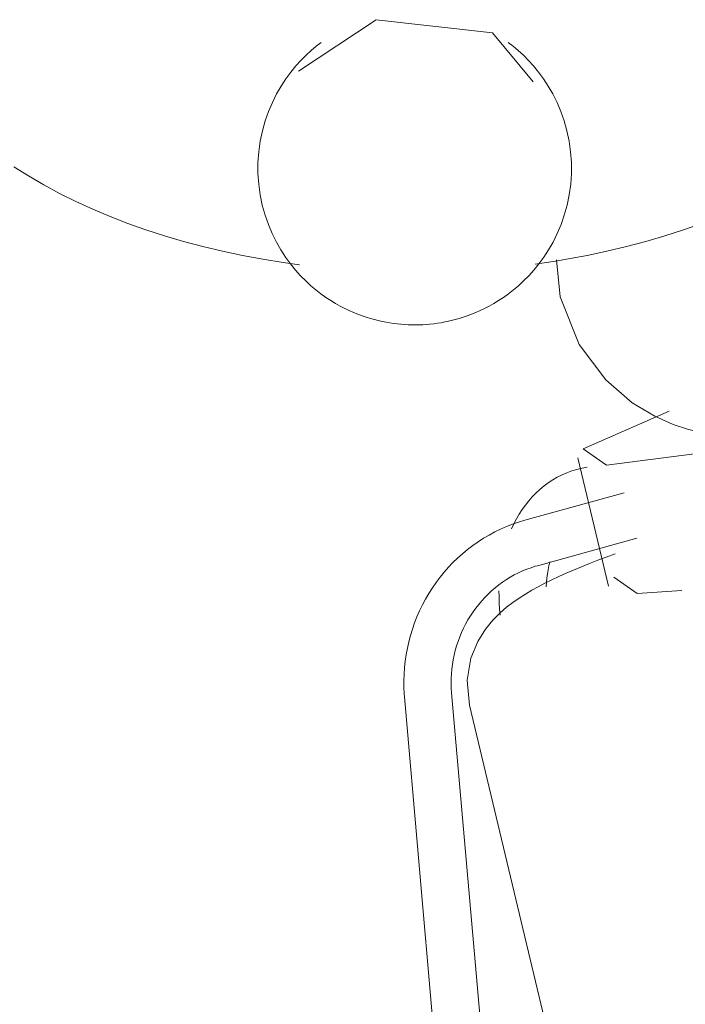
# Model space of a CAD drawing. Header units: millimetres. Extents: x 5724 to 11786, y -2894 to 7544.
# Tile 24 of 46: x 8147 to 8187, y -2737 to -2679. Entities that reach past the tile are written whole.
import ezdxf

# ---------------------------------------------------------------- set-up
doc = ezdxf.new("R2010")
doc.units = ezdxf.units.MM
doc.layers.add('E-LITE-EQPM', color=7, linetype='Continuous', lineweight=20)

# ---------------------------------------------------------------- blocks, each defined once
blk = doc.blocks.new('33711-11 - 33711-11 YAKARTA LED Old gold ceiling fan-533504-00 Isometrico PDF')
at = {"layer": 'E-LITE-EQPM', "color": 251, "lineweight": 9, "true_color": 0x636466}
for p, q in [((2391.117, -2681.711), (2395.726, -2678.65)), ((2407.687, -2704.655), (2409.509, -2712.279)), ((2410.439, -2706.727), (2404.546, -2708.358)), ((2405.293, -2711.056), (2411.186, -2709.425)), ((2397.411, -2718.845), (2401.938, -2770.676)), ((2404.727, -2770.432), (2400.201, -2718.602)), ((2401.262, -2719.341), (2415.258, -2777.909))]:
    blk.add_line(p, q, dxfattribs=at)
for points in [[(2374.238, -2687.378, 0), (2375.106, -2687.927, 0), (2376.009, -2688.454, 0), (2376.945, -2688.959, 0), (2377.913, -2689.44, 0), (2378.912, -2689.897, 0), (2379.939, -2690.33, 0), (2380.993, -2690.739, 0), (2382.073, -2691.122, 0), (2383.178, -2691.479, 0), (2384.304, -2691.81, 0), (2385.452, -2692.115, 0), (2386.618, -2692.392, 0), (2387.802, -2692.642, 0), (2389.001, -2692.864, 0), (2390.214, -2693.059, 0), (2391.18, -2693.19, 0)], [(2415.032, -2690.739, 0), (2413.952, -2691.122, 0), (2412.847, -2691.479, 0), (2411.721, -2691.81, 0), (2410.573, -2692.115, 0), (2409.407, -2692.392, 0), (2408.247, -2692.637, 0)], [(2395.726, -2678.65, 0), (2402.621, -2679.424, 0), (2405.032, -2682.34, 0)], [(2392.468, -2679.995, 0), (2392.171, -2680.225, 0), (2391.87, -2680.478, 0), (2391.567, -2680.757, 0), (2391.263, -2681.063, 0), (2390.961, -2681.397, 0), (2390.662, -2681.763, 0), (2390.37, -2682.161, 0), (2390.088, -2682.593, 0), (2389.82, -2683.059, 0), (2389.57, -2683.558, 0), (2389.344, -2684.091, 0), (2389.145, -2684.653, 0), (2388.98, -2685.243, 0), (2388.851, -2685.856, 0), (2388.762, -2686.485, 0), (2388.717, -2687.126, 0), (2388.716, -2687.77, 0), (2388.759, -2688.411, 0), (2388.845, -2689.041, 0), (2388.972, -2689.654, 0), (2389.136, -2690.246, 0), (2389.333, -2690.81, 0), (2389.558, -2691.344, 0), (2389.807, -2691.845, 0), (2390.074, -2692.312, 0), (2390.356, -2692.746, 0), (2390.647, -2693.145, 0), (2390.946, -2693.513, 0), (2391.248, -2693.849, 0), (2391.552, -2694.156, 0), (2391.855, -2694.436, 0), (2392.156, -2694.69, 0), (2392.453, -2694.922, 0), (2392.746, -2695.131, 0), (2393.034, -2695.321, 0), (2393.317, -2695.493, 0), (2393.594, -2695.649, 0), (2393.866, -2695.79, 0), (2394.132, -2695.917, 0), (2394.392, -2696.032, 0), (2394.647, -2696.136, 0), (2394.898, -2696.228, 0), (2395.143, -2696.312, 0), (2395.384, -2696.386, 0), (2395.621, -2696.453, 0), (2395.854, -2696.512, 0), (2396.084, -2696.563, 0), (2396.311, -2696.609, 0), (2396.535, -2696.647, 0), (2396.757, -2696.68, 0), (2396.976, -2696.708, 0), (2397.194, -2696.73, 0), (2397.411, -2696.746, 0), (2397.627, -2696.758, 0), (2397.842, -2696.764, 0), (2398.057, -2696.765, 0), (2398.272, -2696.762, 0), (2398.487, -2696.753, 0), (2398.703, -2696.74, 0), (2398.92, -2696.721, 0), (2399.139, -2696.697, 0), (2399.359, -2696.668, 0), (2399.582, -2696.632, 0), (2399.807, -2696.591, 0), (2399.826, -2696.587, 0)], [(2403.557, -2679.995, 0), (2403.854, -2680.225, 0), (2404.155, -2680.478, 0), (2404.458, -2680.757, 0), (2404.762, -2681.063, 0), (2405.064, -2681.397, 0), (2405.363, -2681.763, 0), (2405.655, -2682.161, 0), (2405.937, -2682.593, 0), (2406.205, -2683.059, 0), (2406.455, -2683.558, 0), (2406.681, -2684.091, 0), (2406.88, -2684.653, 0), (2407.045, -2685.243, 0), (2407.174, -2685.856, 0), (2407.263, -2686.485, 0), (2407.308, -2687.126, 0), (2407.309, -2687.77, 0), (2407.266, -2688.411, 0), (2407.18, -2689.041, 0), (2407.053, -2689.654, 0), (2406.889, -2690.246, 0), (2406.692, -2690.81, 0), (2406.467, -2691.344, 0), (2406.218, -2691.845, 0), (2405.951, -2692.312, 0), (2405.669, -2692.746, 0), (2405.378, -2693.145, 0), (2405.079, -2693.513, 0), (2404.777, -2693.849, 0), (2404.473, -2694.156, 0), (2404.17, -2694.436, 0), (2403.869, -2694.69, 0), (2403.572, -2694.922, 0), (2403.279, -2695.131, 0), (2402.991, -2695.321, 0), (2402.708, -2695.493, 0), (2402.431, -2695.649, 0), (2402.159, -2695.79, 0), (2401.893, -2695.917, 0), (2401.633, -2696.032, 0), (2401.378, -2696.136, 0), (2401.127, -2696.228, 0), (2400.882, -2696.312, 0), (2400.641, -2696.386, 0), (2400.404, -2696.453, 0), (2400.171, -2696.512, 0), (2399.941, -2696.563, 0), (2399.826, -2696.587, 0)], [(2405.151, -2693.152, 0), (2406.371, -2692.973, 0), (2407.578, -2692.766, 0), (2408.247, -2692.637, 0)], [(2414.889, -2703.124, 0), (2414.199, -2702.952, 0), (2413.337, -2702.667, 0), (2412.255, -2702.19, 0), (2410.915, -2701.382, 0), (2409.347, -2700.033, 0), (2407.77, -2697.925, 0), (2406.641, -2695.092, 0), (2406.43, -2692.91, 0)], [(2416.616, -2704.161, 0), (2409.386, -2705.085, 0), (2408.013, -2704.12, 0), (2413.112, -2701.892, 0)], [(2408.252, -2705.212, 0), (2407.943, -2705.268, 0), (2407.637, -2705.341, 0), (2407.337, -2705.432, 0), (2407.042, -2705.54, 0), (2406.754, -2705.665, 0), (2406.474, -2705.806, 0), (2406.202, -2705.963, 0), (2405.939, -2706.135, 0), (2405.685, -2706.322, 0), (2405.442, -2706.524, 0), (2405.209, -2706.739, 0), (2404.988, -2706.966, 0), (2404.777, -2707.206, 0), (2404.579, -2707.457, 0), (2404.391, -2707.719, 0), (2404.216, -2707.991, 0), (2404.053, -2708.272, 0), (2403.902, -2708.562, 0), (2403.762, -2708.861, 0)], [(2404.546, -2708.358, 0), (2404.179, -2708.467, 0), (2403.817, -2708.592, 0), (2403.459, -2708.731, 0), (2403.107, -2708.885, 0), (2402.762, -2709.053, 0), (2402.423, -2709.235, 0), (2402.091, -2709.431, 0), (2401.768, -2709.639, 0), (2401.452, -2709.861, 0), (2401.145, -2710.096, 0), (2400.848, -2710.342, 0), (2400.56, -2710.6, 0), (2400.282, -2710.87, 0), (2400.015, -2711.151, 0), (2399.759, -2711.442, 0), (2399.514, -2711.743, 0), (2399.281, -2712.053, 0), (2399.06, -2712.373, 0), (2398.851, -2712.701, 0), (2398.655, -2713.037, 0), (2398.472, -2713.38, 0), (2398.303, -2713.731, 0), (2398.147, -2714.088, 0), (2398.004, -2714.45, 0), (2397.876, -2714.818, 0), (2397.762, -2715.191, 0), (2397.663, -2715.568, 0), (2397.577, -2715.948, 0), (2397.507, -2716.331, 0), (2397.451, -2716.717, 0), (2397.41, -2717.104, 0), (2397.384, -2717.493, 0), (2397.374, -2717.882, 0), (2397.378, -2718.271, 0), (2397.397, -2718.659, 0), (2397.411, -2718.845, 0)], [(2401.262, -2719.341, 0), (2401.123, -2717.845, 0), (2401.347, -2716.545, 0), (2401.754, -2715.554, 0), (2402.207, -2714.828, 0), (2402.649, -2714.288, 0), (2403.066, -2713.868, 0), (2403.462, -2713.526, 0), (2403.842, -2713.234, 0), (2404.216, -2712.975, 0), (2404.588, -2712.739, 0), (2404.964, -2712.517, 0), (2405.346, -2712.305, 0), (2405.739, -2712.1, 0), (2406.143, -2711.899, 0), (2406.56, -2711.702, 0), (2406.992, -2711.506, 0), (2407.438, -2711.312, 0), (2407.9, -2711.119, 0), (2408.377, -2710.926, 0), (2408.869, -2710.734, 0), (2409.377, -2710.541, 0), (2409.899, -2710.349, 0)], [(2406.035, -2710.832, 0), (2405.979, -2711.062, 0), (2405.932, -2711.3, 0), (2405.891, -2711.544, 0), (2405.859, -2711.795, 0), (2405.835, -2712.052, 0), (2405.819, -2712.313, 0)], [(2400.201, -2718.602, 0), (2400.182, -2718.322, 0), (2400.173, -2718.041, 0), (2400.176, -2717.76, 0), (2400.19, -2717.479, 0), (2400.214, -2717.199, 0), (2400.249, -2716.919, 0), (2400.295, -2716.64, 0), (2400.352, -2716.364, 0), (2400.419, -2716.09, 0), (2400.496, -2715.818, 0), (2400.584, -2715.55, 0), (2400.682, -2715.286, 0), (2400.791, -2715.026, 0), (2400.909, -2714.77, 0), (2401.036, -2714.519, 0), (2401.173, -2714.274, 0), (2401.319, -2714.034, 0), (2401.474, -2713.8, 0), (2401.638, -2713.574, 0), (2401.81, -2713.354, 0), (2401.991, -2713.141, 0), (2402.179, -2712.936, 0), (2402.374, -2712.739, 0), (2402.576, -2712.55, 0), (2402.786, -2712.37, 0), (2403.001, -2712.199, 0), (2403.223, -2712.036, 0), (2403.45, -2711.884, 0), (2403.683, -2711.74, 0), (2403.921, -2711.607, 0), (2404.163, -2711.483, 0), (2404.409, -2711.37, 0), (2404.659, -2711.267, 0), (2404.912, -2711.174, 0), (2405.169, -2711.092, 0), (2405.293, -2711.056, 0)], [(2413.863, -2712.528, 0), (2411.208, -2712.709, 0), (2409.835, -2711.744, 0)], [(2403.012, -2712.547, 0), (2403.014, -2712.907, 0), (2403.027, -2713.268, 0), (2403.051, -2713.631, 0), (2403.086, -2713.994, 0)]]:
    blk.add_polyline3d(points, dxfattribs=at)

msp = doc.modelspace()

# ---------------------------------------------------------------- block references
at = {"layer": 'E-LITE-EQPM', "color": 251, "lineweight": 9, "true_color": 0x5b5b5b}
msp.add_blockref('33711-11 - 33711-11 YAKARTA LED Old gold ceiling fan-533504-00 Isometrico PDF', (5772.807, 0), dxfattribs=at)

doc.saveas('drawing.dxf')
